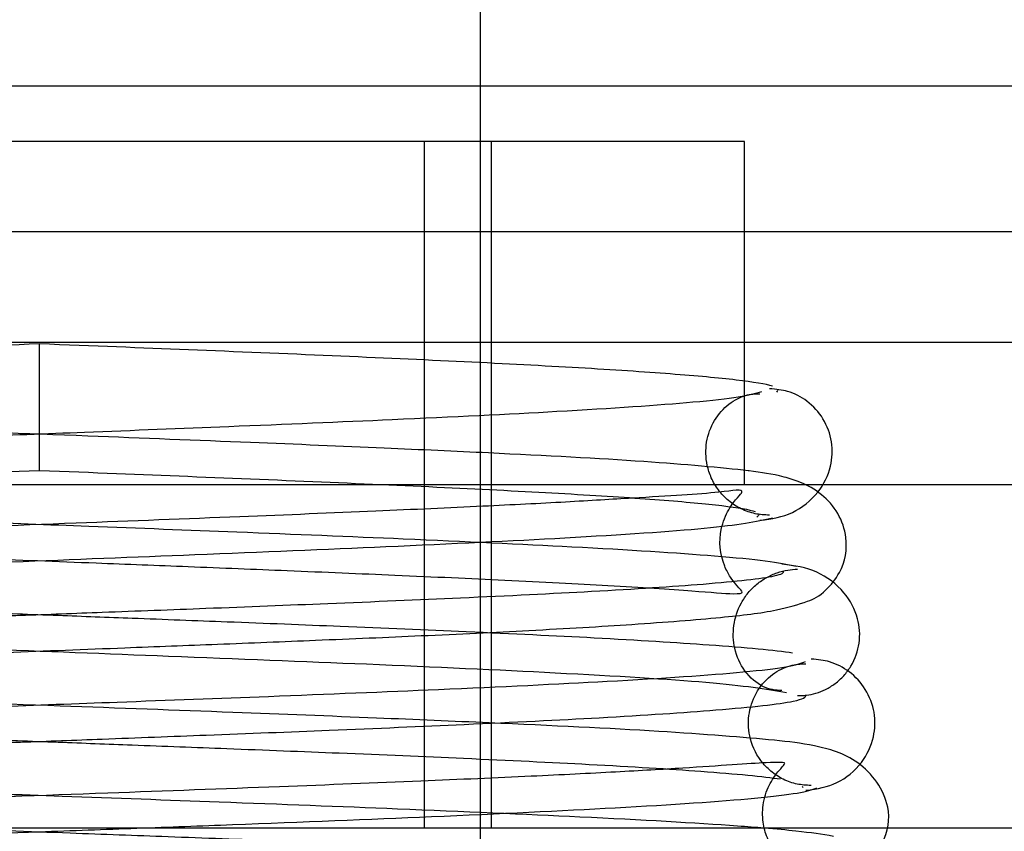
# Model space of a CAD drawing. Header units: inches. Extents: x 1 to 240, y -1 to 159.
# Tile 44 of 65: x 69.796 to 70.068, y 133.206 to 133.431. Entities that reach past the tile are written whole.
import ezdxf
from ezdxf.enums import TextEntityAlignment as Align
from ezdxf.lldxf.tags import DXFTag

# ---------------------------------------------------------------- set-up
doc = ezdxf.new("R2010")
doc.units = ezdxf.units.IN
doc.header["$MEASUREMENT"] = 0
for name, color, linetype in [('COM42780', 7, 'Continuous'), ('COM48603', 7, 'Continuous'), ('Default', 7, 'Continuous'), ('SCC19011', 7, 'Continuous'), ('SPR20265', 7, 'Continuous')]:
    doc.layers.add(name, color=color, linetype=linetype)
doc.styles.add('SEACAD_Times_New_Roman', font='times.ttf')
tags = doc.linetypes.add('HIDDEN2', pattern=[0.1875, 0.125, -0.0625]).pattern_tags.tags
tags[6:7] = [DXFTag(74, 4), DXFTag(75, 0), DXFTag(340, '0'), DXFTag(46, 0.0), DXFTag(50, 0.0), DXFTag(44, 0.0), DXFTag(45, 0.0)]
tags[4:5] = [DXFTag(74, 4), DXFTag(75, 0), DXFTag(340, '0'), DXFTag(46, 0.0), DXFTag(50, 0.0), DXFTag(44, 0.0), DXFTag(45, 0.0)]
doc.dimstyles.new('HAMMOND_(STH_-_240x160)', dxfattribs={"dimtxt": 1, "dimasz": 1.25, "dimexe": 0.5, "dimexo": 0.5, "dimgap": 0.25, "dimtad": 0, "dimtih": 1, "dimtoh": 1, "dimlfac": 0.125, "dimzin": 0, "dimdsep": 46, "dimtxsty": 'SEACAD_Times_New_Roman', "dimblk1": '_SE_FILLED', "dimblk2": '_SE_FILLED', "dimsah": 1, "dimcen": 0.5, "dimadec": 0, "dimazin": 0, "dimtfac": 0.8, "dimtofl": 0, "dimtmove": 0, "dimatfit": 3, "dimfxl": 1, "dimtolj": 1, "dimtzin": 0, "dimarcsym": 0})

# ---------------------------------------------------------------- blocks, each defined once
blk = doc.blocks.new('SE7')
at = {"layer": 'COM42780', "color": 7, "linetype": 'Continuous'}
for p, q in [((69.9963856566, 133.3971787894), (69.6063856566, 133.3971787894)), ((69.9963856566, 133.3021787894), (69.9963856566, 133.3971787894)), ((70.098359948, 133.3021787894), (69.5044113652, 133.3021787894)), ((70.098359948, 133.2071787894), (69.5044113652, 133.2071787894))]:
    blk.add_line(p, q, dxfattribs=at)
at = {"layer": 'COM42780', "color": 7, "linetype": 'HIDDEN2'}
for p, q in [((69.9078856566, 133.2071787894), (69.9078856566, 133.3971787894)), ((69.9263856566, 133.2071787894), (69.9263856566, 133.3971787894))]:
    blk.add_line(p, q, dxfattribs=at)
at = {"layer": 'COM48603', "color": 7, "linetype": 'HIDDEN2'}
for p, q in [((69.6793856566, 133.4125592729), (69.9233856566, 133.4125592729)), ((79.8889308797, 133.3721787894), (59.6518404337, 133.3721787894)), ((69.6063856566, 133.3416531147), (69.9963856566, 133.3416531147))]:
    blk.add_line(p, q, dxfattribs=at)
at = {"layer": 'COM48603', "color": 7, "linetype": 'Continuous'}
for p, q in [((69.9233856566, 133.4125592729), (70.1474561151, 133.4125592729)), ((69.9963856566, 133.3416531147), (70.1455967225, 133.3416531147))]:
    blk.add_line(p, q, dxfattribs=at)
at = {"layer": 'SCC19011', "color": 7, "linetype": 'Continuous'}
for p, q in [((69.9233856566, 133.3971787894), (69.9233856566, 133.6206787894)), ((69.9233856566, 133.1958000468), (69.9233856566, 133.2071787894))]:
    blk.add_line(p, q, dxfattribs=at)
at = {"layer": 'SCC19011', "color": 7, "linetype": 'HIDDEN2'}
blk.add_line((69.9233856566, 133.2071787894), (69.9233856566, 133.3971787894), dxfattribs=at)
at = {"layer": 'SPR20265', "color": 7, "linetype": 'Continuous'}
blk.add_line((69.8013856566, 133.3061787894), (69.8013856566, 133.3411787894), dxfattribs=at)
for points, knots in [([(69.80138565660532, 133.3411787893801), (69.7862217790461, 133.3405774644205), (69.76046988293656, 133.3395497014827), (69.71972116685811, 133.3378625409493), (69.68311960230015, 133.3362059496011), (69.65117965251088, 133.3345330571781), (69.62566662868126, 133.3328533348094), (69.60746025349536, 133.3311768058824), (69.59796994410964, 133.3296340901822), (69.59718690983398, 133.3287319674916), (69.5972198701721, 133.3283382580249)], [0, 0, 0, 0, 0.1236931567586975, 0.2477956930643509, 0.3722334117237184, 0.4970306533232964, 0.6222178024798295, 0.7477991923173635, 0.8737106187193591, 0.9604174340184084, 0.9604174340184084, 0.9604174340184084, 0.9604174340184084]), ([(69.70472176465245, 133.3021788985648), (69.71000847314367, 133.3024171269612), (69.72784343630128, 133.3032015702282), (69.76062460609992, 133.3045564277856), (69.78626020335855, 133.3055791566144), (69.80138565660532, 133.3061787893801)], [0.6947964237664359, 0.6947964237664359, 0.6947964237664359, 0.6947964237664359, 0.7496303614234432, 0.8748079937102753, 1, 1, 1, 1]), ([(70.01180852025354, 133.3028626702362), (70.01027624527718, 133.3034926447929), (70.00522070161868, 133.3050329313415), (70.0010326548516, 133.3056170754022), (69.99760749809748, 133.3060199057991)], [0.5389829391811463, 0.5389829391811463, 0.5389829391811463, 0.5389829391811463, 0.5475981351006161, 0.567666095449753, 0.567666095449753, 0.567666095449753, 0.567666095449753]), ([(69.59758442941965, 133.1971111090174), (69.59767805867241, 133.1968876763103), (69.59878515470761, 133.1967347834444), (69.60943103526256, 133.1976898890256), (69.63395185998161, 133.1992160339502), (69.6735244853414, 133.2011944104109), (69.7149272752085, 133.2029203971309), (69.75527738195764, 133.204478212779), (69.79437322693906, 133.2059197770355), (69.81942680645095, 133.2068447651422), (69.82837240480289, 133.2071779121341)], [0.5351872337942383, 0.5351872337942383, 0.5351872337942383, 0.5351872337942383, 0.5441108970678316, 0.5645917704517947, 0.6083985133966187, 0.6560616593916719, 0.6836248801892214, 0.7156035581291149, 0.7520047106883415, 0.7724702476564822, 0.7724702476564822, 0.7724702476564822, 0.7724702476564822]), ([(70.0209305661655, 133.204910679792), (70.01775297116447, 133.2054415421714), (70.01328914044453, 133.2061470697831), (70.00510737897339, 133.206904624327), (70.00177350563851, 133.2071796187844)], [0, 0, 0, 0, 0.0305908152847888, 0.047805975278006, 0.047805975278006, 0.047805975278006, 0.047805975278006])]:
    blk.add_open_spline(points, degree=3, knots=knots, dxfattribs=at)
at = {"layer": 'SPR20265', "color": 7, "linetype": 'HIDDEN2'}
for points, knots in [([(70.00408374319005, 133.3294790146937), (70.00236826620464, 133.3300296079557), (69.99531105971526, 133.3311768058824), (69.97710468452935, 133.3328533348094), (69.95159166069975, 133.3345330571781), (69.91965171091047, 133.3362059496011), (69.88305014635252, 133.3378625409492), (69.84230143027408, 133.3395497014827), (69.81654953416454, 133.3405774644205), (69.8013856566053, 133.3411787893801)], [0.1262893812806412, 0.1262893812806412, 0.1262893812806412, 0.1262893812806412, 0.2522008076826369, 0.377782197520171, 0.5029693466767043, 0.6277665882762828, 0.7522043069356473, 0.8763068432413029, 1, 1, 1, 1]), ([(70.0010434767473, 133.3279247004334), (69.99931830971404, 133.3273783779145), (69.99614610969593, 133.3264735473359), (69.97956296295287, 133.3246139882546), (69.9487262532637, 133.3225332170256), (69.90252643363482, 133.3202788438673), (69.85692972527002, 133.3183597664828), (69.8167910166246, 133.3167777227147), (69.78391174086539, 133.3154980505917), (69.75502918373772, 133.3143618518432), (69.72616649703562, 133.3131929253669), (69.69498723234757, 133.3118450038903), (69.66299802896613, 133.3102765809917), (69.63289767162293, 133.3084902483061), (69.6100090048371, 133.3065814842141), (69.59600186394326, 133.3047823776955), (69.58828108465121, 133.3020599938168), (69.58394755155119, 133.2999905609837), (69.57929853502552, 133.2933751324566), (69.5780103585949, 133.2877284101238), (69.57836634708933, 133.2820249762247), (69.5811614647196, 133.2759945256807), (69.58706556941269, 133.2703960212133), (69.59457574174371, 133.2678363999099), (69.60622578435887, 133.2659223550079), (69.63101716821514, 133.2636719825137), (69.66607403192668, 133.2617930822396), (69.70386422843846, 133.2600477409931), (69.74144194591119, 133.258493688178), (69.78709451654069, 133.2567207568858), (69.83941207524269, 133.2547315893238), (69.8948962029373, 133.252524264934), (69.94753087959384, 133.2501163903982), (69.99147199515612, 133.2474430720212), (70.00222052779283, 133.2457272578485), (70.00802046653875, 133.244706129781)], [0, 0, 0, 0, 0.0301379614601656, 0.0586438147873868, 0.1105427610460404, 0.1558912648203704, 0.1945551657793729, 0.2264796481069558, 0.2516088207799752, 0.2721138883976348, 0.2954735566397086, 0.3223515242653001, 0.3528058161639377, 0.3869291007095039, 0.4232108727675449, 0.4527328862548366, 0.4740352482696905, 0.4871104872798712, 0.4952028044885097, 0.5009311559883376, 0.5079478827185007, 0.5160677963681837, 0.5245638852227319, 0.5430179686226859, 0.5636626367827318, 0.6074370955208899, 0.6548818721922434, 0.6823031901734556, 0.7142185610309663, 0.7506384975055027, 0.7915340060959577, 0.8369194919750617, 0.8868066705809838, 0.9411472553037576, 1, 1, 1, 1]), ([(69.99760749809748, 133.3060199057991), (69.99753804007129, 133.3060280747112), (69.99000372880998, 133.306911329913), (69.96922677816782, 133.3087805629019), (69.93347645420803, 133.3106503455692), (69.89557815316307, 133.3123985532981), (69.85826561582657, 133.3139491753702), (69.81297932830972, 133.3157300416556), (69.76129199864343, 133.3177358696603), (69.70685868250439, 133.3199709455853), (69.65601734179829, 133.3224144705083), (69.61471443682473, 133.3251320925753), (69.60617371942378, 133.3268844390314), (69.60172783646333, 133.3279247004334)], [0.567666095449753, 0.567666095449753, 0.567666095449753, 0.567666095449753, 0.5680730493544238, 0.6116805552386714, 0.659066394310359, 0.6859230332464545, 0.7173632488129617, 0.7533672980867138, 0.7938777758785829, 0.8388429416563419, 0.8882413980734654, 0.9419621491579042, 1, 1, 1, 1]), ([(70.00327165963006, 133.2937725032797), (70.00182010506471, 133.293843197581), (69.99930206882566, 133.2940073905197), (69.99533711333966, 133.2954221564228), (69.99186598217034, 133.2976756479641), (69.98904976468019, 133.3006525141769), (69.98708317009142, 133.3040277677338), (69.98562300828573, 133.3085790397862), (69.98552280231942, 133.3142050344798), (69.98782985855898, 133.3203622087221), (69.99199198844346, 133.3249155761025), (69.99693654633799, 133.3272734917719), (69.9992509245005, 133.3273709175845), (70.00062404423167, 133.3273540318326)], [0, 0, 0, 0, 0.0621016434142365, 0.1270360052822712, 0.1931289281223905, 0.2586484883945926, 0.322128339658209, 0.3826138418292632, 0.4962116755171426, 0.6164377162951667, 0.7418955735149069, 0.8696981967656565, 1, 1, 1, 1]), ([(70.00063566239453, 133.2923568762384), (70.0040164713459, 133.2927988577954), (70.00961429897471, 133.2937140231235), (70.01701738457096, 133.2995603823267), (70.02050828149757, 133.3068579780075), (70.02088718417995, 133.3138555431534), (70.01858384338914, 133.3204294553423), (70.01417422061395, 133.3253641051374), (70.00867753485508, 133.3282659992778), (70.0051372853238, 133.3286186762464), (70.00327360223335, 133.3287673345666)], [0, 0, 0, 0, 0.1717485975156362, 0.3376689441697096, 0.4865777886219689, 0.613302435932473, 0.7300622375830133, 0.8353958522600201, 0.9256057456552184, 1, 1, 1, 1]), ([(69.8013856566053, 133.3061787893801), (69.81651110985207, 133.3055791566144), (69.8421467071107, 133.3045564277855), (69.88247290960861, 133.3028897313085), (69.91843407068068, 133.3012663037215), (69.94954347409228, 133.2996408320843), (69.974118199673, 133.2980228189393), (69.99136847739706, 133.2964219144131), (69.99782893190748, 133.2953341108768), (69.99928377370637, 133.2948146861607)], [0, 0, 0, 0, 0.125192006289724, 0.2503696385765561, 0.3754503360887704, 0.5004684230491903, 0.6254512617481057, 0.7503881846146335, 0.8752185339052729, 0.8752185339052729, 0.8752185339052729, 0.8752185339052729]), ([(69.59475084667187, 133.244706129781), (69.5971886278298, 133.2452415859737), (69.60152646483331, 133.2461278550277), (69.62029188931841, 133.2479525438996), (69.65313518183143, 133.2499990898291), (69.70115174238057, 133.2522259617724), (69.74804640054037, 133.2541317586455), (69.78927783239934, 133.2557166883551), (69.82281331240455, 133.2569988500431), (69.85151237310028, 133.25811465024), (69.87919789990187, 133.2592270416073), (69.90853587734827, 133.2604850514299), (69.9384790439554, 133.2619352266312), (69.96705036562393, 133.2635961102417), (69.98981338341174, 133.2653964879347), (70.0046295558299, 133.2670943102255), (70.01323578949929, 133.2696487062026), (70.01779074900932, 133.2715318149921), (70.02385272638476, 133.278781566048), (70.02521189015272, 133.2866844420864), (70.02251762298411, 133.2945724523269), (70.01758065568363, 133.299979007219), (70.01378423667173, 133.3020503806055), (70.01180852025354, 133.3028626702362)], [0, 0, 0, 0, 0.0305725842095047, 0.0594703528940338, 0.1120537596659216, 0.1580270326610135, 0.1973416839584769, 0.2299963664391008, 0.2559921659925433, 0.2765517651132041, 0.2989672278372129, 0.3244703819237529, 0.3530931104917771, 0.3849015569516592, 0.4194555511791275, 0.4490952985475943, 0.4711813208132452, 0.4857485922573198, 0.4943523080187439, 0.5081695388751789, 0.5178827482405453, 0.5278744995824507, 0.5389829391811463, 0.5389829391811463, 0.5389829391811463, 0.5389829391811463]), ([(69.5986232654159, 133.2930638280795), (69.60046997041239, 133.2925177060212), (69.60382879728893, 133.2916139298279), (69.6204288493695, 133.2897593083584), (69.65085335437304, 133.2876875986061), (69.69643639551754, 133.2854436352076), (69.74163911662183, 133.2835283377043), (69.78185247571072, 133.2819387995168), (69.81487044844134, 133.2806537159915), (69.84352626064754, 133.2795279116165), (69.87153342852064, 133.2783987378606), (69.90147080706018, 133.2771359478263), (69.93197950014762, 133.2757428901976), (69.96048026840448, 133.2742667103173), (69.98227862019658, 133.2728911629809), (69.993732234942, 133.2718324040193), (69.99632535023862, 133.2722555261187), (69.99522299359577, 133.2731276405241), (69.99243060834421, 133.2765407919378), (69.98961098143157, 133.2817791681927), (69.98910835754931, 133.288918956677), (69.99202135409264, 133.2958227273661), (69.99472723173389, 133.299013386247), (69.99692375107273, 133.3012518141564), (69.98899607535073, 133.2998062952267), (69.97143514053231, 133.2988790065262), (69.94711790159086, 133.2973803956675), (69.92338322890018, 133.2961790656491), (69.89334796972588, 133.2948159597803), (69.85546235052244, 133.2932626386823), (69.80989192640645, 133.2915004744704), (69.75809646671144, 133.2895290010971), (69.70354812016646, 133.2873450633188), (69.65193737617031, 133.2849635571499), (69.60886564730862, 133.2823176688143), (69.59801454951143, 133.2806187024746), (69.59212106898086, 133.2796055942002)], [0, 0, 0, 0, 0.0302442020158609, 0.0588409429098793, 0.1109281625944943, 0.156526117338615, 0.1955688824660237, 0.2280597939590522, 0.2539838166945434, 0.2745463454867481, 0.2973255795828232, 0.3236079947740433, 0.3533489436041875, 0.3864991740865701, 0.4223538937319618, 0.4522979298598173, 0.4736254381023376, 0.4866699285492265, 0.4904476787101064, 0.4945463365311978, 0.5068810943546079, 0.5147349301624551, 0.5229428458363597, 0.5317095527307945, 0.5615790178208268, 0.6052521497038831, 0.6286108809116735, 0.6530695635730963, 0.681096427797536, 0.7134563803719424, 0.7501836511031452, 0.7912731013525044, 0.8367687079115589, 0.8867110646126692, 0.941090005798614, 1, 1, 1, 1]), ([(70.01065024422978, 133.2796055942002), (70.00813283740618, 133.280137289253), (70.00367760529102, 133.2810168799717), (69.98503525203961, 133.2828270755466), (69.95273986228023, 133.2848563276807), (69.90545554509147, 133.2870665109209), (69.85902069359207, 133.2889642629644), (69.81776970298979, 133.2905533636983), (69.78402435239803, 133.2918426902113), (69.7554377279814, 133.2929516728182), (69.7284521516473, 133.2940312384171), (69.70028008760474, 133.2952145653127), (69.67171150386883, 133.2965108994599), (69.64478060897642, 133.2978960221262), (69.62321536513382, 133.2991873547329), (69.61038647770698, 133.3003681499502), (69.60666439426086, 133.3000455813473), (69.6070116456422, 133.2996916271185), (69.61203046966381, 133.2937367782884), (69.6145202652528, 133.2833392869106), (69.60995575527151, 133.2744956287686), (69.60637417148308, 133.2709324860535), (69.61502154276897, 133.2725942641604), (69.63825692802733, 133.2738240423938), (69.6742651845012, 133.2759106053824), (69.71258586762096, 133.2776175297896), (69.75024392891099, 133.2791795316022), (69.7954668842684, 133.2809493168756), (69.84666863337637, 133.2829415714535), (69.90022514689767, 133.2851572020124), (69.95015953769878, 133.2875809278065), (69.99077071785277, 133.290281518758), (69.9995359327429, 133.2920257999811), (70.00414804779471, 133.2930638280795)], [0, 0, 0, 0, 0.030623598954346, 0.0595718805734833, 0.1122956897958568, 0.158495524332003, 0.1981777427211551, 0.2313827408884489, 0.2581444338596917, 0.2790182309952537, 0.3008930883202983, 0.3258480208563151, 0.3538322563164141, 0.3847820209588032, 0.418555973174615, 0.4487087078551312, 0.4709243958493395, 0.4854812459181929, 0.4938567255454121, 0.5069642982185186, 0.5258001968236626, 0.5353553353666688, 0.5652964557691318, 0.6089760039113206, 0.6565775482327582, 0.684103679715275, 0.7160457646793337, 0.7524128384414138, 0.7931725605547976, 0.8383147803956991, 0.8878572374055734, 0.9417365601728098, 1, 1, 1, 1]), ([(70.01105570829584, 133.2438489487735), (70.01194143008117, 133.2438625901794), (70.01348218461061, 133.2439068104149), (70.01619550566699, 133.2444777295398), (70.01889046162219, 133.2455335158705), (70.02153319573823, 133.2471543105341), (70.02393354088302, 133.2493390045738), (70.02668292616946, 133.2530391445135), (70.02856015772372, 133.2587605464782), (70.02795359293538, 133.2657297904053), (70.02415676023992, 133.2730394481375), (70.01624667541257, 133.2788804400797), (70.01035998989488, 133.2798030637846), (70.00672291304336, 133.280249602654)], [0, 0, 0, 0, 0.0358821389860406, 0.0731881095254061, 0.1129087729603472, 0.1557376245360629, 0.2020439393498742, 0.2519134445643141, 0.3612711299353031, 0.4857274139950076, 0.6377224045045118, 0.8125538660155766, 1, 1, 1, 1]), ([(70.0070222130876, 133.2783108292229), (70.0072521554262, 133.2778210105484), (70.00584064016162, 133.2766496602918), (69.98794716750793, 133.2747139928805), (69.95710951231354, 133.2727058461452), (69.92042232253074, 133.2709072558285), (69.88350982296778, 133.2693400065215), (69.84969192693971, 133.2680071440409), (69.82095202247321, 133.2669137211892), (69.7968573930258, 133.2660087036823), (69.77362718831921, 133.2651345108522), (69.74728643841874, 133.2641313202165), (69.71585045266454, 133.2628938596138), (69.68083314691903, 133.2614174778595), (69.64512534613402, 133.2596979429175), (69.61326591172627, 133.2577446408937), (69.58982544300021, 133.2555822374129), (69.58695657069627, 133.2541912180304), (69.58607147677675, 133.2534093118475)], [0.0371956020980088, 0.0371956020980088, 0.0371956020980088, 0.0371956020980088, 0.0950268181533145, 0.1815481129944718, 0.2593320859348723, 0.3282436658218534, 0.3881762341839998, 0.4389944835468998, 0.480602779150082, 0.5129557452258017, 0.5423463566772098, 0.5804616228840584, 0.6275872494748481, 0.6837391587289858, 0.7489852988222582, 0.8234086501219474, 0.9070555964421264, 0.990788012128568, 0.990788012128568, 0.990788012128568, 0.990788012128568]), ([(70.00671475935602, 133.2452511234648), (70.00484411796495, 133.2453088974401), (70.0018854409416, 133.2456097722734), (69.99631442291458, 133.2500205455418), (69.99336797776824, 133.2564205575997), (69.99301058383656, 133.2629779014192), (69.99471230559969, 133.2685172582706), (69.997285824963, 133.2723312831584), (69.99968613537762, 133.2747454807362), (70.00243674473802, 133.2766265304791), (70.0053342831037, 133.2779195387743), (70.00832220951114, 133.278681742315), (70.01006329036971, 133.2787907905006), (70.01106246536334, 133.2788402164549)], [0, 0, 0, 0, 0.1826941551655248, 0.3462762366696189, 0.4881575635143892, 0.6063166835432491, 0.7147713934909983, 0.7675408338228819, 0.8186163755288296, 0.8675289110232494, 0.913978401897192, 0.957987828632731, 1, 1, 1, 1]), ([(70.0096017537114, 133.2556094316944), (70.00482881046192, 133.2563310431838), (69.98950540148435, 133.2577446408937), (69.9576459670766, 133.2596979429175), (69.9219381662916, 133.2614174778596), (69.88692086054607, 133.2628938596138), (69.85548487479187, 133.2641313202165), (69.8291441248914, 133.2651345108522), (69.80591392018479, 133.2660087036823), (69.78181929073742, 133.2669137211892), (69.7530793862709, 133.2680071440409), (69.71926149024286, 133.2693400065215), (69.68234899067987, 133.2709072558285), (69.64566180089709, 133.2727058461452), (69.6148241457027, 133.2747139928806), (69.6015890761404, 133.2761457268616), (69.59828985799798, 133.2768685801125)], [0.0929444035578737, 0.0929444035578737, 0.0929444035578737, 0.0929444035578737, 0.1765913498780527, 0.2510147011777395, 0.3162608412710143, 0.3724127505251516, 0.4195383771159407, 0.4576536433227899, 0.4870442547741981, 0.5193972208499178, 0.5610055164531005, 0.6118237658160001, 0.6717563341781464, 0.7406679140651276, 0.8184518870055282, 0.9049731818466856, 0.9049731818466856, 0.9049731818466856, 0.9049731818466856]), ([(70.01312155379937, 133.253210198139), (70.01184057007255, 133.252665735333), (70.0093807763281, 133.2517639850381), (69.99364366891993, 133.2499097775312), (69.96282849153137, 133.2478341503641), (69.91550545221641, 133.2455837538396), (69.86812518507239, 133.2436666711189), (69.82598684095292, 133.242084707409), (69.79120261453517, 133.2408038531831), (69.76032267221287, 133.2396604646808), (69.72901852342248, 133.2384730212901), (69.69467105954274, 133.2370892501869), (69.65897858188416, 133.2354654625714), (69.62512518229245, 133.2336097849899), (69.59951681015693, 133.2316101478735), (69.58448319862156, 133.2298065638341), (69.57640629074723, 133.2270039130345), (69.57288515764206, 133.2253130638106), (69.56933886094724, 133.2210671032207), (69.5674511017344, 133.2175429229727), (69.56633049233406, 133.2132116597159), (69.56640988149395, 133.2095188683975), (69.56685732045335, 133.2074426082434), (69.56694283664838, 133.2070972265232)], [0, 0, 0, 0, 0.0301071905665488, 0.0585847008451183, 0.110441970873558, 0.1557664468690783, 0.1944272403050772, 0.2263713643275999, 0.25154623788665, 0.2721052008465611, 0.2958345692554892, 0.3234708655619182, 0.3550735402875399, 0.3907334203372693, 0.428918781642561, 0.4598064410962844, 0.4816513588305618, 0.4944173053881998, 0.4976956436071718, 0.5012564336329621, 0.5058470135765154, 0.5113751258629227, 0.5124949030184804, 0.5124949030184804, 0.5124949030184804, 0.5124949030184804]), ([(69.58411446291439, 133.1699865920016), (69.58723956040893, 133.1705227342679), (69.59272394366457, 133.1714101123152), (69.61428022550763, 133.1732364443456), (69.65059884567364, 133.1752842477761), (69.7026098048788, 133.1775119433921), (69.75279241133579, 133.1794180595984), (69.7965404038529, 133.1810033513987), (69.83188100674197, 133.1822853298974), (69.86185223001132, 133.1833965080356), (69.89041938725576, 133.1844960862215), (69.9203169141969, 133.1857300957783), (69.95049528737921, 133.1871445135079), (69.97902488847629, 133.1887586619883), (70.00163038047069, 133.1905107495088), (70.01639723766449, 133.1921556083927), (70.02497322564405, 133.1946855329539), (70.02955961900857, 133.1965246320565), (70.03590811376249, 133.2042748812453), (70.03729429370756, 133.2147265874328), (70.02848938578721, 133.2266736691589), (70.01538618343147, 133.2303003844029), (70.00141249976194, 133.2319102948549), (69.97334202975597, 133.2340845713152), (69.93423770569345, 133.2359665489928), (69.8932517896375, 133.2377113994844), (69.8532497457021, 133.2392623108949), (69.80513093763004, 133.2410416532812), (69.75070182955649, 133.2430457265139), (69.69412522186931, 133.2452743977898), (69.64162375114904, 133.2477250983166), (69.60915139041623, 133.2498986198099), (69.59334073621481, 133.2517772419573), (69.59090657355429, 133.2526737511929), (69.58964975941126, 133.253210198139)], [0, 0, 0, 0, 0.0305884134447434, 0.0595016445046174, 0.112112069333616, 0.1581097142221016, 0.1974516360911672, 0.2301368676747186, 0.2561673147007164, 0.2767105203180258, 0.2988821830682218, 0.3239100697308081, 0.3518265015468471, 0.3826881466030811, 0.4161081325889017, 0.4448051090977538, 0.4661915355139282, 0.4802950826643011, 0.4887544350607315, 0.5040281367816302, 0.5261291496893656, 0.5470517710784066, 0.5675887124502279, 0.6111794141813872, 0.6585797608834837, 0.6854941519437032, 0.7169836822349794, 0.7530261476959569, 0.7935680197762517, 0.83855662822, 0.8879739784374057, 0.9417114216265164, 0.9703134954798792, 1, 1, 1, 1]), ([(70.01334457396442, 133.2176604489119), (70.01657608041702, 133.2180896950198), (70.022007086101, 133.2189860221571), (70.02910300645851, 133.2248101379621), (70.03240742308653, 133.2320865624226), (70.03264173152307, 133.2390875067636), (70.0302488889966, 133.2456230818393), (70.02578091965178, 133.2505354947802), (70.02026591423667, 133.253428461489), (70.01670964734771, 133.2538123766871), (70.01481730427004, 133.2539799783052)], [0, 0, 0, 0, 0.160977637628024, 0.3199409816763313, 0.4652690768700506, 0.5918458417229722, 0.7119647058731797, 0.8229729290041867, 0.9197864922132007, 1, 1, 1, 1]), ([(70.01481375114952, 133.218983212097), (70.01338300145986, 133.2190440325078), (70.0109138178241, 133.2191915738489), (70.00698293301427, 133.2205838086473), (70.00354310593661, 133.2228249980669), (69.99990239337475, 133.2266818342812), (69.99739156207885, 133.232469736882), (69.99732451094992, 133.2392596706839), (69.99967908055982, 133.2454399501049), (70.00393857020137, 133.2500275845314), (70.00909963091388, 133.2524859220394), (70.01178018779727, 133.2526340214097), (70.01333552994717, 133.2526577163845)], [0, 0, 0, 0, 0.0663011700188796, 0.1350662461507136, 0.2046492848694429, 0.2733334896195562, 0.4019272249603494, 0.5188608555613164, 0.6398665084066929, 0.7627270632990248, 0.8831904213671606, 1, 1, 1, 1]), ([(69.59050778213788, 133.2187949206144), (69.59110772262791, 133.2194948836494), (69.59366282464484, 133.2207940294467), (69.61562490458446, 133.2228473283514), (69.6465640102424, 133.2247526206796), (69.68160374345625, 133.2264435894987), (69.7162036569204, 133.2279046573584), (69.7474154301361, 133.229134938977), (69.77365909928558, 133.2301353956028), (69.79686292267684, 133.2310090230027), (69.82097249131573, 133.2319143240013), (69.84983698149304, 133.2330121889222), (69.88398905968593, 133.2343599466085), (69.92155921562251, 133.2359620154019), (69.95932217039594, 133.2378284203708), (69.99165020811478, 133.2399543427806), (70.01166540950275, 133.2421141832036), (70.0134567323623, 133.2434727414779), (70.01335448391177, 133.2440929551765)], [0.0131657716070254, 0.0131657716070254, 0.0131657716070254, 0.0131657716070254, 0.0909603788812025, 0.1731651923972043, 0.2465792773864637, 0.3111403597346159, 0.3668431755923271, 0.4136877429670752, 0.4516325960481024, 0.4809194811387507, 0.5131850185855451, 0.5547397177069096, 0.6056117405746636, 0.6658063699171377, 0.7353083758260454, 0.8141542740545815, 0.9023987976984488, 0.968774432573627, 0.968774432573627, 0.968774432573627, 0.968774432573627]), ([(69.59296523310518, 133.2422930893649), (69.59679633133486, 133.2415001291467), (69.61112110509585, 133.2399543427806), (69.64344914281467, 133.2378284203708), (69.68121209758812, 133.2359620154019), (69.71878225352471, 133.2343599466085), (69.75293433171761, 133.2330121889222), (69.78179882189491, 133.2319143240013), (69.80590839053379, 133.2310090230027), (69.82911221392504, 133.2301353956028), (69.85535588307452, 133.229134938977), (69.88656765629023, 133.2279046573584), (69.92116756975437, 133.2264435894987), (69.95620730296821, 133.2247526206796), (69.98714640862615, 133.2228473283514), (70.00178872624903, 133.2214783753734), (70.00622396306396, 133.2207838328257)], [0.0976012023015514, 0.0976012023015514, 0.0976012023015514, 0.0976012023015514, 0.1858457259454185, 0.2646916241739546, 0.3341936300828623, 0.3943882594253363, 0.4452602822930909, 0.4868149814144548, 0.5190805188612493, 0.5483674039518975, 0.5863122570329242, 0.6331568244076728, 0.6888596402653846, 0.7534207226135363, 0.8268348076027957, 0.9090396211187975, 0.9090396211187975, 0.9090396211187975, 0.9090396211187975]), ([(69.58637724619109, 133.2183640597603), (69.58779366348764, 133.2178177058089), (69.59046355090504, 133.2169135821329), (69.60626868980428, 133.2150583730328), (69.63672267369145, 133.2129865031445), (69.68346290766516, 133.2107425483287), (69.73045156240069, 133.2088272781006), (69.77265437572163, 133.2072375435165), (69.80755865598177, 133.2059516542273), (69.83816471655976, 133.2048193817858), (69.86855198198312, 133.2036713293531), (69.90158618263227, 133.2023718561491), (69.93574364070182, 133.2009216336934), (69.968000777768, 133.199374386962), (69.99265396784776, 133.1979026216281), (70.00533999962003, 133.1968155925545), (70.00831948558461, 133.197070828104), (70.00712337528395, 133.1980538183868), (70.00467542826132, 133.2008717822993), (70.00247813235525, 133.204356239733), (70.00125334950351, 133.2090902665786), (70.00135359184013, 133.2146950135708), (70.00352514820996, 133.2201582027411), (70.00616671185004, 133.2234766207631), (70.00806901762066, 133.2253515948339), (70.00653909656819, 133.2253883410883), (70.00039084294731, 133.2252827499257), (69.98536374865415, 133.2240921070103), (69.96104230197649, 133.2226907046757), (69.93677656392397, 133.2214697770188), (69.90580442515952, 133.2201134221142), (69.86639065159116, 133.2185583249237), (69.81859851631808, 133.2167971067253), (69.76381461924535, 133.2148258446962), (69.70554350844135, 133.2126428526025), (69.6497021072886, 133.2102627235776), (69.60215411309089, 133.2076193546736), (69.58906037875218, 133.2059224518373), (69.58184074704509, 133.2049106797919)], [0, 0, 0, 0, 0.0302253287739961, 0.0588030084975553, 0.1108584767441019, 0.1564308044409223, 0.1954556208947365, 0.2279380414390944, 0.2538646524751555, 0.2744591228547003, 0.2975809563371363, 0.3245942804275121, 0.3554532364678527, 0.3901072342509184, 0.4278302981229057, 0.4592089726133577, 0.4811585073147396, 0.4940045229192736, 0.4959259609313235, 0.5008252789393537, 0.5053289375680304, 0.5108363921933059, 0.5172895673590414, 0.5244439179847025, 0.5325753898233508, 0.5469172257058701, 0.5622891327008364, 0.6059023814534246, 0.6292387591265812, 0.6536690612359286, 0.681657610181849, 0.713974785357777, 0.750651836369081, 0.7916814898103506, 0.8371046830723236, 0.8869567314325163, 0.9412257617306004, 1, 1, 1, 1]), ([(70.00177350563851, 133.2071796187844), (69.99950616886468, 133.2073666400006), (69.98604956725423, 133.2084008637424), (69.95517675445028, 133.2101550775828), (69.90396725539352, 133.2123638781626), (69.8542682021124, 133.2142606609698), (69.8105002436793, 133.2158491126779), (69.77493595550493, 133.2171377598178), (69.74503959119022, 133.2182433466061), (69.71712478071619, 133.2193128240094), (69.68834127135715, 133.2204762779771), (69.65948796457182, 133.2217410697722), (69.6325805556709, 133.2230854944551), (69.6112111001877, 133.2243233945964), (69.598528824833, 133.2254702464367), (69.59486432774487, 133.2250747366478), (69.59526051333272, 133.224763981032), (69.60055464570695, 133.2182906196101), (69.60283715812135, 133.2079517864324), (69.59825482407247, 133.1990398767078), (69.59746467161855, 133.1973968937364), (69.59758442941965, 133.1971111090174)], [0.047805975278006, 0.047805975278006, 0.047805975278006, 0.047805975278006, 0.0595138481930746, 0.1122006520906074, 0.1583758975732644, 0.198043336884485, 0.2312358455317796, 0.257983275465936, 0.2788367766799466, 0.3005311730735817, 0.3250778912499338, 0.3524342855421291, 0.3825400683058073, 0.415269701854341, 0.4444425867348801, 0.4659457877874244, 0.4800306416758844, 0.4882015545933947, 0.5025968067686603, 0.5237732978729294, 0.5351872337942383, 0.5351872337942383, 0.5351872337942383, 0.5351872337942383]), ([(69.82837240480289, 133.2071779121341), (69.83725824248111, 133.2075088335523), (69.86566545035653, 133.2085759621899), (69.91296250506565, 133.2104546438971), (69.96458524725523, 133.2128903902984), (69.99656687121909, 133.2150546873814), (70.0123968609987, 133.2169302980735), (70.01501728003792, 133.2178270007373), (70.01639406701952, 133.2183640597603)], [0.7724702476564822, 0.7724702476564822, 0.7724702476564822, 0.7724702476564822, 0.7927990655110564, 0.8379748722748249, 0.8875525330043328, 0.9414699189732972, 0.970180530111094, 1, 1, 1, 1])]:
    blk.add_open_spline(points, degree=3, knots=knots, dxfattribs=at)
for points in [[(70.00533454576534, 133.3277793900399), (70.00544793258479, 133.3279734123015), (70.00553639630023, 133.3281585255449), (70.00555144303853, 133.3283382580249)], [(70.00030598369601, 133.2938733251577), (70.0002478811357, 133.2936645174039), (70.00005453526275, 133.2934492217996), (69.99981703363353, 133.2932207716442)], [(70.01226353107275, 133.2187949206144), (70.01236506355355, 133.2186764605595), (70.01244819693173, 133.2185560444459), (70.01252414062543, 133.2184332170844)]]:
    blk.add_open_spline(points, degree=3, dxfattribs=at)
blk = doc.blocks.new('DMBLK2359')
at = {"layer": 'Default', "linetype": 'Continuous'}
for points in [[(60.44449705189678, 129.5995942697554), (60.44449705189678, 130.0162609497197), (59.19449701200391, 129.8079276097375)], [(79.15827426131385, 129.5995942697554), (80.40827430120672, 129.8079276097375), (79.15827426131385, 130.0162609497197)]]:
    blk.add_hatch(color=7, dxfattribs=at).paths.add_polyline_path(points)
at = {"layer": 'Default', "color": 7, "linetype": 'Continuous'}
for p, q in [((59.194497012, 132.3761354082), (59.194497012, 129.3079276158)), ((80.4082743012, 132.3761354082), (80.4082743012, 129.3079276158)), ((59.194497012, 129.8079276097), (66.2049395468, 129.8079276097)), ((73.39783059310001, 129.8079276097), (80.4082743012, 129.8079276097))]:
    blk.add_line(p, q, dxfattribs=at)
at = {"layer": 'Default', "color": 7, "linetype": 'Continuous', "style": 'SEACAD_Times_New_Roman'}
for s, p in [('21.21', (68.0952241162, 130.3079276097)), ('DOOR', (67.70422885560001, 128.8079276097)), ('OPENING', (66.55493975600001, 127.3079276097))]:
    blk.add_text(s, height=1, dxfattribs=at).set_placement(p, align=Align.TOP_LEFT)
blk = doc.blocks.new('_SE_FILLED')
at = {"color": 0}
blk.add_line((0, 0), (-1, 0), dxfattribs=at)
blk.add_solid([(0, 0), (-1, -0.1665), (-1, 0.1665), (0, 0)], dxfattribs=at)

msp = doc.modelspace()

# ---------------------------------------------------------------- block references
at = {"layer": 'Default'}
msp.add_blockref('SE7', (0, 0), dxfattribs=at)

# ---------------------------------------------------------------- dimensions: what is measured, and where the dimension line sits
at = {"layer": 'Default', "color": 7, "linetype": 'Continuous'}
dim = msp.add_linear_dim(base=(59.194497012, 129.8079276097), p1=(59.194497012, 133.7431787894), p2=(80.4082743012, 133.7431787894), angle=0, text='\\A1;<>\\PDOOR\\XOPENING', dimstyle='HAMMOND_(STH_-_240x160)', override={"dimlfac": 1}, dxfattribs=at)
dim.commit()
dim.dimension.update_dxf_attribs({"geometry": 'DMBLK2359', "text_midpoint": (69.8013852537, 129.8079276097), "dimtype": 161})

doc.saveas('drawing.dxf')
